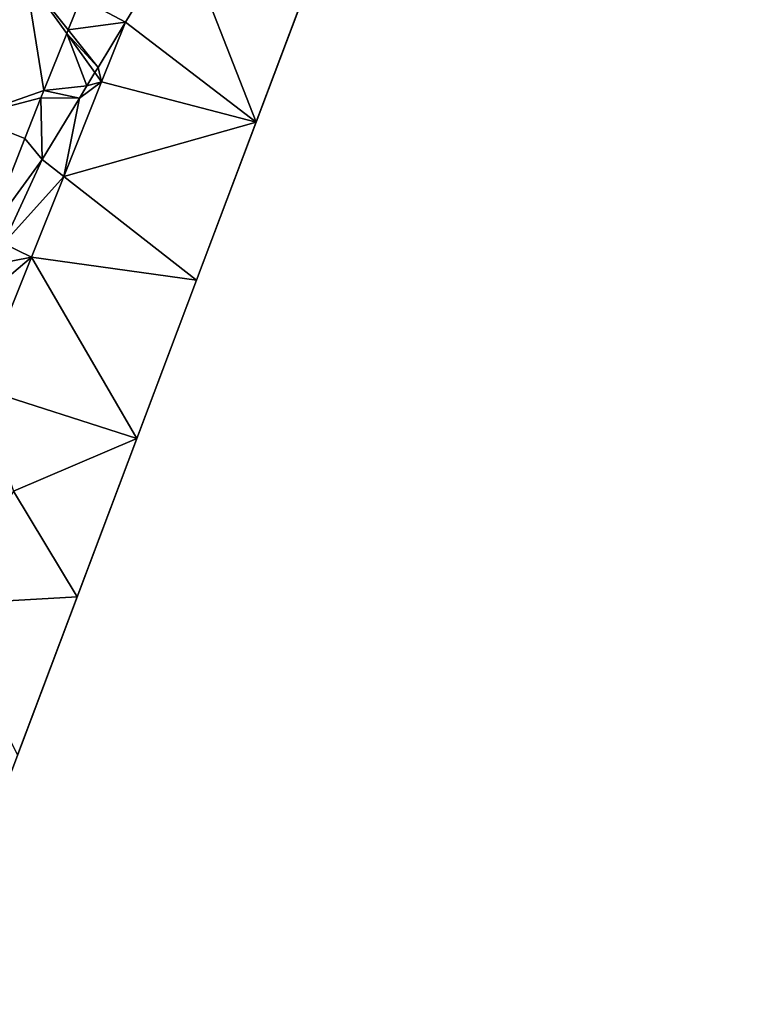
# Model space of a CAD drawing. Header units: inches. Extents: x 92348 to 92626, y 1600225 to 1600387.
# Tile 29 of 35: x 92576 to 92594, y 1600228 to 1600254. Entities that reach past the tile are written whole.
import ezdxf

# ---------------------------------------------------------------- set-up
doc = ezdxf.new("R2010")
doc.units = ezdxf.units.IN
doc.header["$MEASUREMENT"] = 0
doc.layers.add('Terreng_ortofoto', color=10, linetype='Continuous')

msp = doc.modelspace()

# ---------------------------------------------------------------- linework, layer by layer
at = {"layer": 'Terreng_ortofoto'}
for points in [[(92594.278, 1600284.702, 102), (92580.125, 1600247.141, 100.5), (92572.996, 1600228.221, 99.77)], [(92587.959, 1600267.932, 101.333), (92580.125, 1600247.141, 100.5), (92594.278, 1600284.702, 102)], [(92587.959, 1600267.932, 101.333), (92581.683, 1600251.276, 100.667), (92580.125, 1600247.141, 100.5)], [(92587.959, 1600267.932, 101.333), (92586.379, 1600263.739, 101.167), (92581.683, 1600251.276, 100.667)], [(92581.683, 1600251.276, 100.667), (92586.379, 1600263.739, 101.167), (92583.241, 1600255.411, 100.833)], [(92577.102, 1600254.518, 101.306), (92578.272, 1600253.889, 101), (92579.723, 1600256.281, 101)], [(92578.272, 1600253.889, 101), (92581.683, 1600251.276, 100.667), (92579.723, 1600256.281, 101)], [(92581.683, 1600251.276, 100.667), (92583.241, 1600255.411, 100.833), (92579.723, 1600256.281, 101)], [(92574.198, 1600251.419, 101.55), (92575.66, 1600255.087, 101.7), (92572.581, 1600255.419, 101.62)], [(92574.198, 1600251.419, 101.55), (92576.138, 1600252.101, 101.235), (92575.66, 1600255.087, 101.7)], [(92577.102, 1600254.518, 101.306), (92575.66, 1600255.087, 101.7), (92576.771, 1600253.688, 101.282)], [(92576.771, 1600253.688, 101.282), (92575.66, 1600255.087, 101.7), (92576.734, 1600253.595, 101.279)], [(92575.66, 1600255.087, 101.7), (92576.138, 1600252.101, 101.235), (92576.734, 1600253.595, 101.279)], [(92577.102, 1600254.518, 101.306), (92576.771, 1600253.688, 101.282), (92578.272, 1600253.889, 101)], [(92576.771, 1600253.688, 101.282), (92577.553, 1600252.703, 101), (92578.272, 1600253.889, 101)], [(92578.272, 1600253.889, 101), (92577.553, 1600252.703, 101), (92577.646, 1600252.326, 100.755)], [(92578.272, 1600253.889, 101), (92577.646, 1600252.326, 100.755), (92581.683, 1600251.276, 100.667)], [(92576.771, 1600253.688, 101.282), (92576.734, 1600253.595, 101.279), (92577.553, 1600252.703, 101)], [(92576.138, 1600252.101, 101.235), (92577.263, 1600252.225, 101), (92576.734, 1600253.595, 101.279)], [(92577.553, 1600252.703, 101), (92576.734, 1600253.595, 101.279), (92577.472, 1600252.569, 101)], [(92576.734, 1600253.595, 101.279), (92577.263, 1600252.225, 101), (92577.472, 1600252.569, 101)], [(92577.553, 1600252.703, 101), (92577.472, 1600252.569, 101), (92577.646, 1600252.326, 100.755)], [(92577.065, 1600251.899, 101), (92576.656, 1600249.855, 100.677), (92577.646, 1600252.326, 100.755)], [(92577.646, 1600252.326, 100.755), (92576.656, 1600249.855, 100.677), (92581.683, 1600251.276, 100.667)], [(92577.065, 1600251.899, 101), (92577.646, 1600252.326, 100.755), (92577.263, 1600252.225, 101)], [(92577.646, 1600252.326, 100.755), (92577.472, 1600252.569, 101), (92577.263, 1600252.225, 101)], [(92574.198, 1600251.419, 101.55), (92576.062, 1600251.909, 101.229), (92576.138, 1600252.101, 101.235)], [(92576.062, 1600251.909, 101.229), (92577.065, 1600251.899, 101), (92576.138, 1600252.101, 101.235)], [(92577.065, 1600251.899, 101), (92577.263, 1600252.225, 101), (92576.138, 1600252.101, 101.235)], [(92575.64, 1600250.85, 101.198), (92576.062, 1600251.909, 101.229), (92574.198, 1600251.419, 101.55)], [(92575.64, 1600250.85, 101.198), (92576.093, 1600250.296, 101), (92576.062, 1600251.909, 101.229)], [(92576.093, 1600250.296, 101), (92577.065, 1600251.899, 101), (92576.062, 1600251.909, 101.229)], [(92576.093, 1600250.296, 101), (92576.656, 1600249.855, 100.677), (92577.065, 1600251.899, 101)], [(92575.64, 1600250.85, 101.198), (92574.198, 1600251.419, 101.55), (92574.649, 1600248.318, 101.099)], [(92580.125, 1600247.141, 100.5), (92581.683, 1600251.276, 100.667), (92576.656, 1600249.855, 100.677)], [(92575.64, 1600250.85, 101.198), (92574.649, 1600248.318, 101.099), (92576.093, 1600250.296, 101)], [(92576.093, 1600250.296, 101), (92574.649, 1600248.318, 101.099), (92575.083, 1600248.106, 101)], [(92576.093, 1600250.296, 101), (92575.083, 1600248.106, 101), (92576.656, 1600249.855, 100.677)], [(92575.083, 1600248.106, 101), (92575.813, 1600247.749, 100.61), (92576.656, 1600249.855, 100.677)], [(92575.813, 1600247.749, 100.61), (92580.125, 1600247.141, 100.5), (92576.656, 1600249.855, 100.677)], [(92575.083, 1600248.106, 101), (92574.828, 1600247.554, 101), (92575.813, 1600247.749, 100.61)], [(92574.828, 1600247.554, 101), (92573.782, 1600246.017, 101), (92575.813, 1600247.749, 100.61)], [(92575.813, 1600247.749, 100.61), (92573.782, 1600246.017, 101), (92574.443, 1600244.328, 100.51)], [(92575.813, 1600247.749, 100.61), (92574.443, 1600244.328, 100.51), (92578.566, 1600243.005, 100.333)], [(92575.813, 1600247.749, 100.61), (92578.566, 1600243.005, 100.333), (92580.125, 1600247.141, 100.5)], [(92580.125, 1600247.141, 100.5), (92575.45, 1600234.734, 100), (92572.996, 1600228.221, 99.77)], [(92580.125, 1600247.141, 100.5), (92577.008, 1600238.87, 100.167), (92575.45, 1600234.734, 100)], [(92580.125, 1600247.141, 100.5), (92578.566, 1600243.005, 100.333), (92577.008, 1600238.87, 100.167)], [(92575.349, 1600241.632, 100.27), (92578.566, 1600243.005, 100.333), (92574.443, 1600244.328, 100.51)], [(92575.349, 1600241.632, 100.27), (92577.008, 1600238.87, 100.167), (92578.566, 1600243.005, 100.333)], [(92575.349, 1600241.632, 100.27), (92573.502, 1600238.666, 100.2), (92577.008, 1600238.87, 100.167)], [(92577.008, 1600238.87, 100.167), (92573.502, 1600238.666, 100.2), (92575.45, 1600234.734, 100)]]:
    msp.add_3dface(points, dxfattribs=at)

doc.saveas('drawing.dxf')
